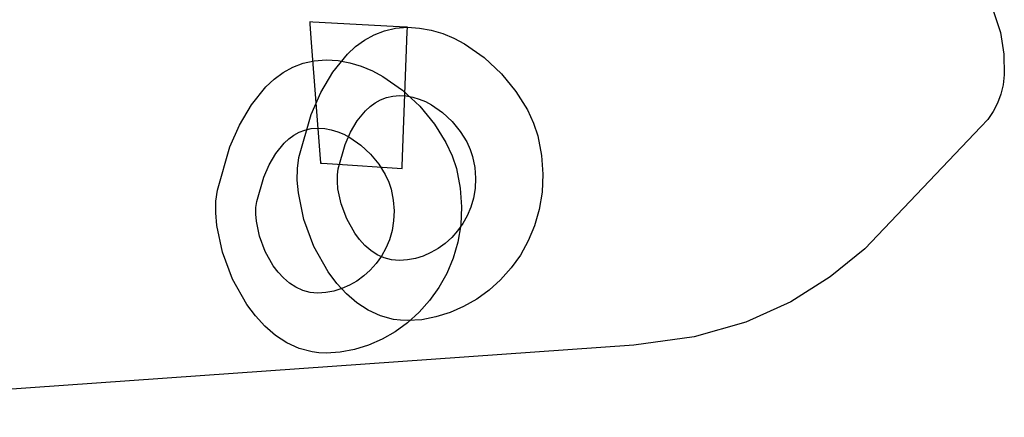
# Model space of a CAD drawing. Extents: x -3.57 to 3.57, y -2.08 to 2.06.
# Tile 174 of 219: x 0.9363 to 1.0176, y 0.5209 to 0.5538. Entities that reach past the tile are written whole.
import ezdxf

# ---------------------------------------------------------------- set-up
doc = ezdxf.new("R2010")
doc.units = 0

msp = doc.modelspace()

# ---------------------------------------------------------------- linework, layer by layer
at = {"layer": 'Layer 1', "color": 7, "linetype": 'CONTINUOUS'}
for p, q in [((1.016085, 0.55651), (1.017313, 0.552759)), ((0.960252, 0.553621), (0.96024, 0.553622)), ((0.96024, 0.553622), (0.96024, 0.553622)), ((0.96024, 0.553622), (0.96024, 0.553622)), ((0.96024, 0.553622), (0.96024, 0.553622)), ((0.96024, 0.553622), (0.96024, 0.553622)), ((0.96024, 0.553622), (0.96024, 0.553622)), ((0.96024, 0.553622), (0.96024, 0.553622)), ((0.96024, 0.553622), (0.96024, 0.553622)), ((0.96024, 0.553622), (0.96024, 0.553622)), ((0.96024, 0.553622), (0.96024, 0.553622)), ((0.96024, 0.553622), (0.96024, 0.553621)), ((0.96024, 0.553621), (0.960241, 0.553614)), ((0.960241, 0.553614), (0.960244, 0.553578)), ((0.960244, 0.553578), (0.960255, 0.553426)), ((0.960484, 0.553608), (0.960252, 0.553621)), ((0.960255, 0.553426), (0.96037, 0.551921)), ((0.967138, 0.553239), (0.960484, 0.553608)), ((0.96818, 0.553181), (0.967138, 0.553239)), ((0.964769, 0.552121), (0.965565, 0.552564)), ((0.965565, 0.552564), (0.966421, 0.552894)), ((0.966421, 0.552894), (0.967337, 0.553102)), ((0.967337, 0.553102), (0.968315, 0.553173)), ((0.967932, 0.543205), (0.968301, 0.552821)), ((0.968285, 0.553175), (0.96818, 0.553181)), ((0.968309, 0.553174), (0.968285, 0.553175)), ((0.968301, 0.552821), (0.968314, 0.553156)), ((0.968314, 0.553173), (0.968309, 0.553174)), ((0.968314, 0.553156), (0.968315, 0.553173)), ((0.968315, 0.553173), (0.968314, 0.553173)), ((0.968315, 0.553173), (0.969314, 0.553112)), ((0.968315, 0.553173), (0.968315, 0.553173)), ((0.968315, 0.553173), (0.968315, 0.553173)), ((0.968315, 0.553173), (0.968315, 0.553173)), ((0.968315, 0.553173), (0.968315, 0.553173)), ((0.968315, 0.553173), (0.968315, 0.553173)), ((0.968315, 0.553173), (0.968315, 0.553173)), ((0.968315, 0.553173), (0.968315, 0.553173)), ((0.968315, 0.553173), (0.968315, 0.553173)), ((0.968315, 0.553173), (0.968315, 0.553173)), ((0.969314, 0.553112), (0.970287, 0.552935)), ((0.970287, 0.552935), (0.971232, 0.552653)), ((0.971232, 0.552653), (0.972144, 0.552276)), ((1.017313, 0.552759), (1.017606, 0.550956)), ((0.96037, 0.551921), (0.961107, 0.542305)), ((0.96403, 0.551579), (0.964769, 0.552121)), ((0.972144, 0.552276), (0.973019, 0.551814)), ((0.973019, 0.551814), (0.974643, 0.550682)), ((0.962147, 0.549471), (0.963348, 0.550949)), ((0.963348, 0.550949), (0.96403, 0.551579)), ((1.017606, 0.550956), (1.017632, 0.549244)), ((0.958835, 0.549871), (0.959691, 0.550202)), ((0.959691, 0.550202), (0.960608, 0.550409)), ((0.960608, 0.550409), (0.961587, 0.55048)), ((0.961587, 0.55048), (0.962585, 0.550419)), ((0.962585, 0.550419), (0.963558, 0.550242)), ((0.963558, 0.550242), (0.964502, 0.54996)), ((0.974643, 0.550682), (0.976072, 0.549339)), ((0.957299, 0.548886), (0.958038, 0.549428)), ((0.958038, 0.549428), (0.958835, 0.549871)), ((0.961157, 0.547783), (0.962147, 0.549471)), ((0.964502, 0.54996), (0.965413, 0.549583)), ((0.965413, 0.549583), (0.966288, 0.549122)), ((0.976072, 0.549339), (0.977275, 0.54787)), ((1.017632, 0.549244), (1.017532, 0.548431)), ((0.956616, 0.548256), (0.957299, 0.548886)), ((0.966288, 0.549122), (0.967911, 0.54799)), ((1.017532, 0.548431), (1.01735, 0.547653)), ((0.955415, 0.546778), (0.956616, 0.548256)), ((0.960366, 0.54598), (0.961157, 0.547783)), ((0.967911, 0.54799), (0.96934, 0.546648)), ((0.977275, 0.54787), (0.978221, 0.546359)), ((1.01735, 0.547653), (1.017081, 0.546913)), ((0.954425, 0.545089), (0.955415, 0.546778)), ((0.965232, 0.546638), (0.965648, 0.546944)), ((0.965648, 0.546944), (0.966097, 0.547193)), ((0.966097, 0.547193), (0.966579, 0.547379)), ((0.966579, 0.547379), (0.967095, 0.547495)), ((0.967095, 0.547495), (0.967646, 0.547535)), ((0.967646, 0.547535), (0.968207, 0.547501)), ((0.968207, 0.547501), (0.968754, 0.547401)), ((0.968754, 0.547401), (0.969286, 0.547243)), ((0.969286, 0.547243), (0.969798, 0.547031)), ((0.969798, 0.547031), (0.97029, 0.546772)), ((0.97029, 0.546772), (0.971203, 0.546135)), ((1.017081, 0.546913), (1.01672, 0.546215)), ((0.959343, 0.542406), (0.960366, 0.54598)), ((0.964172, 0.545452), (0.964848, 0.546284)), ((0.964848, 0.546284), (0.965232, 0.546638)), ((0.96934, 0.546648), (0.970543, 0.545179)), ((0.971203, 0.546135), (0.972007, 0.54538)), ((0.978221, 0.546359), (0.978742, 0.545248)), ((1.01672, 0.546215), (1.016262, 0.545563)), ((0.963615, 0.544503), (0.964172, 0.545452)), ((0.970543, 0.545179), (0.971488, 0.543667)), ((0.972007, 0.54538), (0.972683, 0.544554)), ((0.978742, 0.545248), (0.979087, 0.544197)), ((1.016262, 0.545563), (1.015704, 0.54496)), ((0.953634, 0.543285), (0.954425, 0.545089)), ((0.958916, 0.544251), (0.959365, 0.5445)), ((0.959365, 0.5445), (0.959847, 0.544686)), ((0.959847, 0.544686), (0.960363, 0.544802)), ((0.960363, 0.544802), (0.960913, 0.544843)), ((0.960913, 0.544843), (0.961475, 0.544808)), ((0.961475, 0.544808), (0.962022, 0.544708)), ((0.962022, 0.544708), (0.962553, 0.54455)), ((0.962553, 0.54455), (0.963066, 0.544338)), ((0.963066, 0.544338), (0.963558, 0.544079)), ((0.96317, 0.543488), (0.963615, 0.544503)), ((0.972683, 0.544554), (0.973214, 0.543704)), ((1.015704, 0.54496), (1.006104, 0.53487)), ((0.95744, 0.542761), (0.958116, 0.543592)), ((0.958116, 0.543592), (0.9585, 0.543946)), ((0.9585, 0.543946), (0.958916, 0.544251)), ((0.962594, 0.541476), (0.96317, 0.543488)), ((0.963558, 0.544079), (0.964471, 0.543442)), ((0.971488, 0.543667), (0.972009, 0.542556)), ((0.973214, 0.543704), (0.973507, 0.543079)), ((0.979087, 0.544197), (0.979395, 0.542583)), ((0.95261, 0.539709), (0.953634, 0.543285)), ((0.956883, 0.541812), (0.95744, 0.542761)), ((0.964471, 0.543442), (0.965274, 0.542687)), ((0.965274, 0.542687), (0.965951, 0.541861)), ((0.967874, 0.5417), (0.967932, 0.543205)), ((0.973507, 0.543079), (0.973701, 0.542488)), ((0.959226, 0.541514), (0.959343, 0.542406)), ((0.961107, 0.542305), (0.961131, 0.541995)), ((0.961131, 0.541995), (0.961134, 0.541953)), ((0.961134, 0.541953), (0.961134, 0.541953)), ((0.961134, 0.541953), (0.961134, 0.541953)), ((0.961134, 0.541953), (0.961134, 0.541953)), ((0.961134, 0.541953), (0.961134, 0.541953)), ((0.961134, 0.541953), (0.961134, 0.541953)), ((0.961134, 0.541953), (0.961134, 0.541953)), ((0.961134, 0.541953), (0.961134, 0.541953)), ((0.961134, 0.541953), (0.961134, 0.541953)), ((0.961134, 0.541953), (0.961134, 0.541953)), ((0.961134, 0.541953), (0.961134, 0.541953)), ((0.961134, 0.541953), (0.961134, 0.541953)), ((0.961134, 0.541953), (0.961134, 0.541953)), ((0.961134, 0.541953), (0.961139, 0.541952)), ((0.961139, 0.541952), (0.961159, 0.541951)), ((0.961159, 0.541951), (0.961247, 0.541945)), ((0.961247, 0.541945), (0.962116, 0.541887)), ((0.962116, 0.541887), (0.967866, 0.541504)), ((0.965951, 0.541861), (0.966482, 0.541011)), ((0.972009, 0.542556), (0.972354, 0.541504)), ((0.973701, 0.542488), (0.973875, 0.54158)), ((0.979395, 0.542583), (0.979509, 0.541029)), ((0.956438, 0.540798), (0.956883, 0.541812)), ((0.959213, 0.540537), (0.959226, 0.541514)), ((0.962529, 0.540975), (0.962594, 0.541476)), ((0.967866, 0.541512), (0.967868, 0.541548)), ((0.967866, 0.541505), (0.967866, 0.541512)), ((0.967866, 0.541504), (0.967866, 0.541505)), ((0.967866, 0.541504), (0.967866, 0.541504)), ((0.967866, 0.541504), (0.967866, 0.541504)), ((0.967866, 0.541504), (0.967866, 0.541504)), ((0.967866, 0.541504), (0.967866, 0.541504)), ((0.967866, 0.541504), (0.967866, 0.541504)), ((0.967866, 0.541504), (0.967866, 0.541504)), ((0.967868, 0.541548), (0.967874, 0.5417)), ((0.972354, 0.541504), (0.972663, 0.539891)), ((0.973875, 0.54158), (0.973939, 0.540705)), ((0.955862, 0.538787), (0.956438, 0.540798)), ((0.959299, 0.539495), (0.959213, 0.540537)), ((0.962522, 0.540427), (0.962529, 0.540975)), ((0.962571, 0.539841), (0.962522, 0.540427)), ((0.966482, 0.541011), (0.966775, 0.540387)), ((0.966775, 0.540387), (0.966969, 0.539795)), ((0.973939, 0.540705), (0.973902, 0.539867)), ((0.979509, 0.541029), (0.979442, 0.539539)), ((0.952494, 0.538819), (0.95261, 0.539709)), ((0.95976, 0.537292), (0.959299, 0.539495)), ((0.962831, 0.538602), (0.962571, 0.539841)), ((0.966969, 0.539795), (0.967142, 0.538888)), ((0.972663, 0.539891), (0.972778, 0.538337)), ((0.973902, 0.539867), (0.973771, 0.539069)), ((0.979442, 0.539539), (0.979209, 0.538121)), ((0.95248, 0.537843), (0.952494, 0.538819)), ((0.955797, 0.538286), (0.955862, 0.538787)), ((0.963298, 0.537349), (0.962831, 0.538602)), ((0.967142, 0.538888), (0.967207, 0.538014)), ((0.973771, 0.539069), (0.973554, 0.538315)), ((0.952567, 0.536801), (0.95248, 0.537843)), ((0.95579, 0.537737), (0.955797, 0.538286)), ((0.967207, 0.538014), (0.96717, 0.537176)), ((0.972778, 0.538337), (0.972712, 0.536848)), ((0.973554, 0.538315), (0.973258, 0.537608)), ((0.979209, 0.538121), (0.978822, 0.53678)), ((0.955838, 0.537151), (0.95579, 0.537737)), ((0.956098, 0.535912), (0.955838, 0.537151)), ((0.96059, 0.535063), (0.95976, 0.537292)), ((0.96396, 0.53617), (0.963298, 0.537349)), ((0.96717, 0.537176), (0.967039, 0.536378)), ((0.973258, 0.537608), (0.97289, 0.536952)), ((0.953029, 0.5346), (0.952567, 0.536801)), ((0.964361, 0.535636), (0.96396, 0.53617)), ((0.967039, 0.536378), (0.966821, 0.535624)), ((0.97246, 0.53635), (0.971973, 0.535806)), ((0.97289, 0.536952), (0.97246, 0.53635)), ((0.972712, 0.536848), (0.972478, 0.53543)), ((0.978822, 0.53678), (0.978295, 0.535524)), ((0.956565, 0.534658), (0.956098, 0.535912)), ((0.964806, 0.535153), (0.964361, 0.535636)), ((0.966821, 0.535624), (0.966525, 0.534917)), ((0.971973, 0.535806), (0.971438, 0.535322)), ((0.972478, 0.53543), (0.972092, 0.534089)), ((0.978295, 0.535524), (0.977642, 0.534357)), ((0.953859, 0.532371), (0.953029, 0.5346)), ((0.957228, 0.533478), (0.956565, 0.534658)), ((0.961766, 0.532967), (0.96059, 0.535063)), ((0.965294, 0.534734), (0.964806, 0.535153)), ((0.965823, 0.534388), (0.965294, 0.534734)), ((0.966525, 0.534917), (0.966158, 0.534261)), ((0.970255, 0.534554), (0.969621, 0.534276)), ((0.970863, 0.534904), (0.970255, 0.534554)), ((0.971438, 0.535322), (0.970863, 0.534904)), ((1.006104, 0.53487), (1.003238, 0.532548)), ((0.966158, 0.534261), (0.965727, 0.533658)), ((0.966393, 0.534127), (0.965823, 0.534388)), ((0.967001, 0.533963), (0.966393, 0.534127)), ((0.967319, 0.53392), (0.967001, 0.533963)), ((0.967646, 0.533906), (0.967319, 0.53392)), ((0.968309, 0.533948), (0.967646, 0.533906)), ((0.96897, 0.534072), (0.968309, 0.533948)), ((0.969621, 0.534276), (0.96897, 0.534072)), ((0.972092, 0.534089), (0.971565, 0.532833)), ((0.977642, 0.534357), (0.976876, 0.533287)), ((0.957629, 0.532944), (0.957228, 0.533478)), ((0.958074, 0.532461), (0.957629, 0.532944)), ((0.962478, 0.532017), (0.961766, 0.532967)), ((0.965241, 0.533114), (0.964706, 0.532631)), ((0.965727, 0.533658), (0.965241, 0.533114)), ((0.976876, 0.533287), (0.976011, 0.532319)), ((0.955036, 0.530275), (0.953859, 0.532371)), ((0.958562, 0.532041), (0.958074, 0.532461)), ((0.964131, 0.532212), (0.963523, 0.531862)), ((0.964706, 0.532631), (0.964131, 0.532212)), ((0.971565, 0.532833), (0.970912, 0.531666)), ((0.976011, 0.532319), (0.975061, 0.53146)), ((1.003238, 0.532548), (0.999996, 0.530497)), ((0.959091, 0.531695), (0.958562, 0.532041)), ((0.959661, 0.531435), (0.959091, 0.531695)), ((0.960269, 0.53127), (0.959661, 0.531435)), ((0.962238, 0.53138), (0.961577, 0.531255)), ((0.962889, 0.531583), (0.962238, 0.53138)), ((0.963269, 0.531159), (0.962478, 0.532017)), ((0.963523, 0.531862), (0.962889, 0.531583)), ((0.970912, 0.531666), (0.970146, 0.530595)), ((0.975061, 0.53146), (0.974038, 0.530717)), ((0.960586, 0.531227), (0.960269, 0.53127)), ((0.960913, 0.531213), (0.960586, 0.531227)), ((0.961577, 0.531255), (0.960913, 0.531213)), ((0.964136, 0.530413), (0.963269, 0.531159)), ((0.970146, 0.530595), (0.969281, 0.529628)), ((0.974038, 0.530717), (0.972956, 0.530094)), ((0.999996, 0.530497), (0.996281, 0.528813)), ((0.955748, 0.529325), (0.955036, 0.530275)), ((0.965077, 0.529799), (0.964136, 0.530413)), ((0.966089, 0.529335), (0.965077, 0.529799)), ((0.972956, 0.530094), (0.97183, 0.529599)), ((0.95654, 0.528467), (0.955748, 0.529325)), ((0.967169, 0.529043), (0.966089, 0.529335)), ((0.967734, 0.528967), (0.967169, 0.529043)), ((0.968315, 0.528941), (0.967734, 0.528967)), ((0.969495, 0.529016), (0.968315, 0.528941)), ((0.969281, 0.529628), (0.96833, 0.528768)), ((0.970671, 0.529238), (0.969495, 0.529016)), ((0.97183, 0.529599), (0.970671, 0.529238)), ((0.957407, 0.527721), (0.95654, 0.528467)), ((0.967307, 0.528024), (0.966226, 0.527402)), ((0.96833, 0.528768), (0.967307, 0.528024)), ((0.996281, 0.528813), (0.991998, 0.52759)), ((0.958348, 0.527106), (0.957407, 0.527721)), ((0.966226, 0.527402), (0.9651, 0.526906)), ((0.991998, 0.52759), (0.987007, 0.526908)), ((0.987007, 0.526908), (0.902704, 0.520949)), ((0.95936, 0.526642), (0.958348, 0.527106)), ((0.96044, 0.52635), (0.95936, 0.526642)), ((0.963942, 0.526545), (0.962766, 0.526323)), ((0.9651, 0.526906), (0.963942, 0.526545)), ((0.961005, 0.526274), (0.96044, 0.52635)), ((0.961587, 0.526248), (0.961005, 0.526274)), ((0.962766, 0.526323), (0.961587, 0.526248))]:
    msp.add_line(p, q, dxfattribs=at)

doc.saveas('drawing.dxf')
